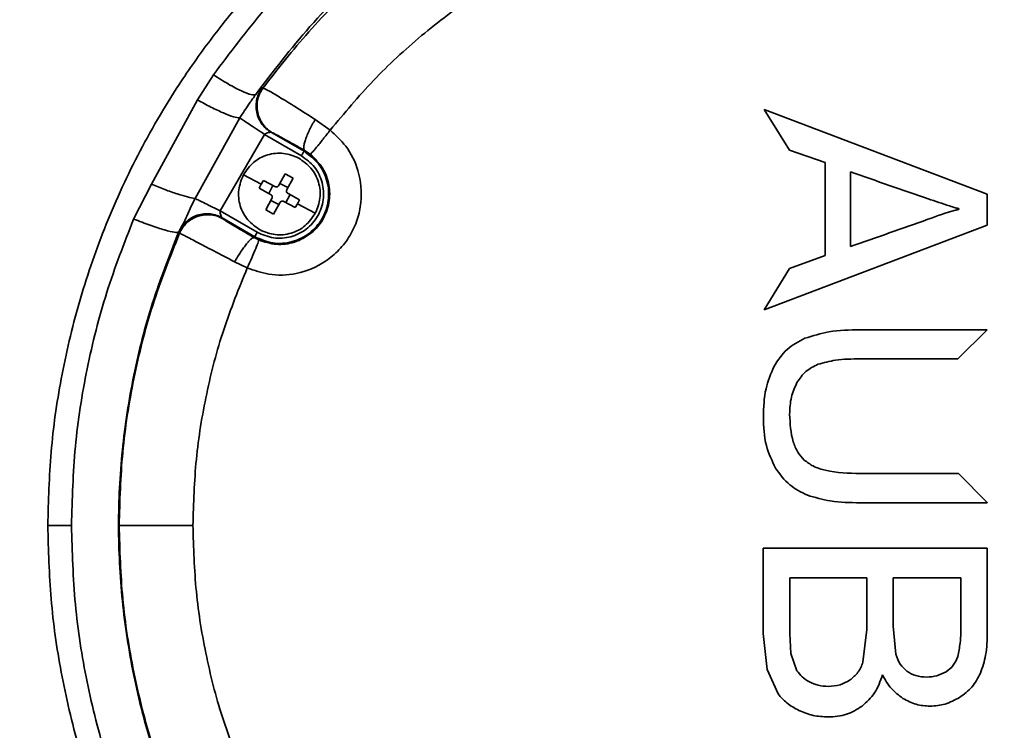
# Model space of a CAD drawing. Header units: millimetres. Extents: x 8 to 345, y 77 to 290.
# Tile 25 of 30: x 306.73 to 308.88, y 137.16 to 138.71. Entities that reach past the tile are written whole.
import ezdxf

# ---------------------------------------------------------------- set-up
doc = ezdxf.new("R2010")
doc.units = ezdxf.units.MM
doc.layers.add('10', color=7, linetype='Continuous')

msp = doc.modelspace()

# ---------------------------------------------------------------- linework, layer by layer
at = {"color": 7, "linetype": 'Continuous', "lineweight": 35}
for p, q in [((307.116236, 138.538644), (307.151452, 138.593217)), ((307.258058, 138.564941), (307.260042, 138.564537)), ((307.015436, 138.353423), (307.116236, 138.538644)), ((308.358247, 138.517577), (308.847554, 138.331584)), ((308.41404, 138.428222), (308.358247, 138.517577)), ((307.209064, 138.498849), (307.111078, 138.322542)), ((307.37421, 138.4956), (307.407213, 138.47211)), ((307.166419, 138.295052), (307.263293, 138.462841)), ((307.344349, 138.416043), (307.263293, 138.462841)), ((307.349936, 138.42572), (307.27836, 138.467044)), ((307.27836, 138.467044), (307.280399, 138.466572)), ((307.349936, 138.42572), (307.351058, 138.427663)), ((307.351058, 138.427663), (307.363692, 138.419204)), ((308.492185, 138.400936), (308.41404, 138.428222)), ((308.492185, 138.197609), (308.492185, 138.400936)), ((307.217159, 138.374472), (307.256238, 138.35347)), ((307.295079, 138.351373), (307.30849, 138.376328)), ((307.30849, 138.376328), (307.325816, 138.367017)), ((308.547464, 138.217141), (308.547464, 138.381071)), ((306.976519, 138.277322), (307.015436, 138.353423)), ((307.251733, 138.344726), (307.256238, 138.35347)), ((307.256238, 138.35347), (307.261044, 138.362052)), ((307.261044, 138.362052), (307.285998, 138.348641)), ((307.297271, 138.355452), (307.314597, 138.34614)), ((307.325816, 138.367017), (307.312405, 138.342062)), ((307.276687, 138.331315), (307.251733, 138.344726)), ((307.272609, 138.333507), (307.28192, 138.350833)), ((307.315137, 138.332981), (307.340092, 138.31957)), ((308.847554, 138.331584), (308.847554, 138.264119)), ((307.266008, 138.29728), (307.27942, 138.322234)), ((307.294553, 138.308845), (307.277228, 138.318156)), ((307.296745, 138.312923), (307.283334, 138.287969)), ((307.330781, 138.302245), (307.305826, 138.315656)), ((307.319216, 138.33079), (307.309904, 138.313464)), ((307.335586, 138.310827), (307.330781, 138.302245)), ((307.340092, 138.31957), (307.335586, 138.310827)), ((307.335586, 138.310827), (307.374665, 138.289825)), ((307.166419, 138.295052), (307.247476, 138.248254)), ((307.283334, 138.287969), (307.266008, 138.29728)), ((308.785008, 138.300061), (308.785008, 138.298488)), ((307.172147, 138.277888), (307.170313, 138.279901)), ((307.170313, 138.279901), (307.241889, 138.238577)), ((307.075381, 138.248535), (307.075308, 138.248665)), ((307.077196, 138.246484), (307.075381, 138.248535)), ((308.847554, 138.264119), (308.358247, 138.078121)), ((307.241889, 138.238577), (307.240702, 138.236521)), ((307.250697, 138.231387), (307.240702, 138.236521)), ((307.22559, 138.170219), (307.197795, 138.183612)), ((308.41404, 138.168721), (308.492185, 138.197609)), ((308.358247, 138.078121), (308.41404, 138.168721)), ((308.568746, 138.034489), (308.847088, 138.034489)), ((308.847088, 138.034489), (308.783214, 137.97065)), ((308.783214, 137.97065), (308.569118, 137.97065)), ((308.569118, 137.71925), (308.784053, 137.71925)), ((308.784053, 137.71925), (308.847554, 137.655833)), ((308.847554, 137.655549), (308.568746, 137.655549)), ((308.847554, 137.655833), (308.847554, 137.655549)), ((308.356545, 137.555909), (308.847554, 137.555909)), ((308.356545, 137.369107), (308.356545, 137.555909)), ((308.847554, 137.372041), (308.847554, 137.555909)), ((308.414595, 137.491124), (308.583231, 137.491124)), ((308.414595, 137.369107), (308.414595, 137.491124)), ((308.583231, 137.491124), (308.583231, 137.377774)), ((308.641272, 137.491124), (308.789699, 137.491124)), ((308.641272, 137.385107), (308.641272, 137.491124)), ((308.789699, 137.491124), (308.789699, 137.393208)), ((308.64687, 137.323355), (308.641272, 137.385107)), ((308.364797, 137.290037), (308.356545, 137.369107)), ((308.416867, 137.324955), (308.414595, 137.369107)), ((308.575068, 137.306125), (308.583231, 137.377774)), ((308.43034, 137.287474), (308.416867, 137.324955)), ((308.388991, 137.236417), (308.364797, 137.290037))]:
    msp.add_line(p, q, dxfattribs=at)
for points, knots in [([(308.554107, 139.371487), (308.523217, 139.371029), (308.47026, 139.370244), (308.38859, 139.364224), (308.312261, 139.355501), (308.227667, 139.341744), (308.143398, 139.323853), (308.058306, 139.301172), (307.979006, 139.27586), (307.905002, 139.248448), (307.835333, 139.219141), (307.769082, 139.187935), (307.70581, 139.154905), (307.645516, 139.120302), (307.580236, 139.079388), (307.510695, 139.031238), (307.437842, 138.974897), (307.369456, 138.916131), (307.296504, 138.846741), (307.220684, 138.765427), (307.144161, 138.67099), (307.063516, 138.556305), (306.983449, 138.419104), (306.910327, 138.258418), (306.854353, 138.094306), (306.815997, 137.93044), (306.792616, 137.76725), (306.78977, 137.659509), (306.78835, 137.605729)], [0, 0, 0, 0, 0.0339488, 0.05820073, 0.08996857, 0.11833104, 0.15230211, 0.18448791, 0.21488868, 0.24350472, 0.27087997, 0.29755191, 0.32352102, 0.34878782, 0.3733529, 0.40743844, 0.44077089, 0.47335229, 0.50518483, 0.5497478, 0.59339868, 0.63614528, 0.70050201, 0.76357527, 0.82480529, 0.88536567, 0.94277889, 1, 1, 1, 1]), ([(310.319865, 137.605729), (310.318444, 137.659509), (310.315599, 137.76725), (310.292218, 137.930441), (310.253862, 138.094306), (310.197888, 138.258418), (310.124763, 138.419107), (310.034498, 138.573787), (309.927443, 138.720602), (309.819697, 138.840209), (309.716431, 138.936776), (309.622236, 139.013588), (309.531984, 139.077247), (309.447713, 139.129491), (309.370939, 139.172043), (309.289508, 139.21194), (309.208978, 139.246313), (309.129208, 139.27586), (309.049908, 139.301172), (308.964816, 139.323853), (308.880547, 139.341744), (308.795954, 139.355501), (308.719624, 139.364224), (308.637954, 139.370244), (308.584997, 139.371029), (308.554107, 139.371487)], [0, 0, 0, 0, 0.05722406, 0.11463992, 0.17520358, 0.23643625, 0.29951294, 0.36387245, 0.42831871, 0.49480659, 0.53741523, 0.58135593, 0.62663372, 0.65745042, 0.68936357, 0.72237424, 0.75648342, 0.7851011, 0.81550344, 0.84769072, 0.8816632, 0.91002737, 0.94179643, 0.96604977, 1, 1, 1, 1]), ([(307.151452, 138.593217), (307.187545, 138.641579), (307.259771, 138.738355), (307.386481, 138.867898), (307.524702, 138.98409), (307.674179, 139.084685), (307.832874, 139.169059), (307.99929, 139.236374), (308.171532, 139.285957), (308.347751, 139.317389), (308.526444, 139.330423), (308.705621, 139.324819), (308.883274, 139.300656), (309.057986, 139.258064), (309.227794, 139.197292), (309.39068, 139.118928), (309.545035, 139.023603), (309.689182, 138.912027), (309.821196, 138.78535), (309.939435, 138.644929), (310.042592, 138.491944), (310.129055, 138.328171), (310.197699, 138.155637), (310.24719, 137.976154), (310.278498, 137.791969), (310.282369, 137.667642), (310.284297, 137.605729)], [0, 0, 0, 0, 0.04118646, 0.08241709, 0.12400225, 0.16533423, 0.20665802, 0.24835007, 0.28985791, 0.33126278, 0.37298393, 0.41471537, 0.45620741, 0.49787841, 0.53982708, 0.58144245, 0.623082, 0.66511326, 0.70689983, 0.7485536, 0.79054514, 0.83251804, 0.87422413, 0.91616117, 0.95824902, 1, 1, 1, 1]), ([(308.554107, 139.240195), (308.525558, 139.239343), (308.472658, 139.237764), (308.395855, 139.230651), (308.322213, 139.220765), (308.249533, 139.207528), (308.167755, 139.188769), (308.080395, 139.163757), (307.987907, 139.131016), (307.901745, 139.094708), (307.817089, 139.053336), (307.733728, 139.006448), (307.651638, 138.953482), (307.574912, 138.897357), (307.47618, 138.815824), (307.361002, 138.704109), (307.282463, 138.600744), (307.243955, 138.550063)], [0, 0, 0, 0, 0.056308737, 0.104337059, 0.151978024, 0.202697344, 0.249776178, 0.317066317, 0.381241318, 0.442310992, 0.500285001, 0.565601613, 0.629060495, 0.69067177, 0.75044581, 0.877641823, 1, 1, 1, 1]), ([(308.554107, 135.971263), (308.589369, 135.971397), (308.660041, 135.971666), (308.765875, 135.980779), (308.87384, 135.996693), (308.980382, 136.019977), (309.082133, 136.049485), (309.197861, 136.090997), (309.324981, 136.148492), (309.465287, 136.229375), (309.594785, 136.321945), (309.703411, 136.417042), (309.790786, 136.507206), (309.860864, 136.589941), (309.936221, 136.691761), (310.012447, 136.814952), (310.08457, 136.962837), (310.14129, 137.116506), (310.182658, 137.276415), (310.207757, 137.440008), (310.216155, 137.606179), (310.207666, 137.77232), (310.182474, 137.935955), (310.140967, 138.096021), (310.090365, 138.232782), (310.036254, 138.348336), (309.983326, 138.444204), (309.924481, 138.535639), (309.860039, 138.62254), (309.79025, 138.704826), (309.715412, 138.782003), (309.635715, 138.854073), (309.551262, 138.921016), (309.463353, 138.9816), (309.372098, 139.036111), (309.277457, 139.084767), (309.174733, 139.129217), (309.061459, 139.169056), (308.939962, 139.201698), (308.811708, 139.225277), (308.683081, 139.239207), (308.596582, 139.239869), (308.554107, 139.240195)], [0, 0, 0, 0, 0.02079148, 0.0416699, 0.06258608, 0.08507839, 0.10583787, 0.12486007, 0.15726636, 0.18747163, 0.21937718, 0.24982406, 0.27111724, 0.29195214, 0.31233103, 0.34397105, 0.37491098, 0.40625551, 0.43719255, 0.46870147, 0.50007295, 0.53143013, 0.56292578, 0.59392228, 0.62532921, 0.64590745, 0.6667966, 0.68800068, 0.7082828, 0.72901725, 0.75020626, 0.77042118, 0.79129044, 0.8128144, 0.83259423, 0.85334267, 0.87505813, 0.89818376, 0.92383309, 0.94900097, 0.97495712, 1, 1, 1, 1]), ([(308.381652, 139.210807), (308.358605, 139.207964), (308.312513, 139.202279), (308.239084, 139.189118), (308.161291, 139.17156), (308.068097, 139.14523), (307.967584, 139.109796), (307.863555, 139.064386), (307.771268, 139.016397), (307.688688, 138.96679), (307.613897, 138.915877), (307.543636, 138.86216), (307.457216, 138.788162), (307.359411, 138.691536), (307.292605, 138.606155), (307.260042, 138.564537)], [0, 0, 0, 0, 0.05233116, 0.10465424, 0.16805459, 0.23199396, 0.32280232, 0.40798948, 0.48755918, 0.55700274, 0.62490707, 0.69127341, 0.75610298, 0.88111504, 1, 1, 1, 1]), ([(310.174226, 137.605729), (310.171914, 137.671298), (310.167244, 137.803696), (310.129113, 138.001169), (310.07358, 138.176107), (310.006199, 138.327901), (309.933853, 138.457807), (309.847723, 138.583344), (309.757961, 138.690659), (309.668288, 138.781438), (309.581467, 138.857779), (309.4861, 138.930047), (309.382167, 138.997134), (309.266876, 139.059416), (309.137735, 139.115913), (309.00181, 139.160856), (308.857751, 139.195597), (308.761509, 139.207298), (308.709736, 139.213592)], [0, 0, 0, 0, 0.08234998, 0.166283, 0.25179939, 0.3125382, 0.37476881, 0.43849051, 0.50370234, 0.55044131, 0.59888095, 0.64902017, 0.70085777, 0.75439241, 0.81377106, 0.878033, 0.93438852, 1, 1, 1, 1]), ([(308.388436, 139.003596), (308.341303, 138.99798), (308.246987, 138.986745), (308.108491, 138.952031), (307.97382, 138.904331), (307.844277, 138.842652), (307.721197, 138.768008), (307.606225, 138.680917), (307.499867, 138.582997), (307.438124, 138.509105), (307.407213, 138.47211)], [0, 0, 0, 0, 0.12407314, 0.24827796, 0.37256255, 0.49729646, 0.62290699, 0.7484019, 0.87403555, 1, 1, 1, 1]), ([(309.659514, 138.415285), (309.631472, 138.452773), (309.575389, 138.527748), (309.477327, 138.628855), (309.369974, 138.720545), (309.253457, 138.801073), (309.129119, 138.869772), (308.998192, 138.925299), (308.861764, 138.96841), (308.767842, 138.985307), (308.720709, 138.993787)], [0, 0, 0, 0, 0.12383892, 0.24767111, 0.37196902, 0.49716802, 0.62205811, 0.74747252, 0.87327338, 1, 1, 1, 1]), ([(307.243955, 138.550063), (307.241172, 138.549533), (307.235462, 138.548445), (307.213895, 138.556917), (307.185151, 138.571916), (307.162493, 138.586238), (307.151452, 138.593217)], [0, 0, 0, 0, 0.24363946, 0.5, 0.75636054, 1, 1, 1, 1]), ([(307.243955, 138.550063), (307.239453, 138.54377), (307.227919, 138.527645), (307.216206, 138.509756), (307.209064, 138.498849)], [0, 0, 0, 0, 0.39030573, 1, 1, 1, 1]), ([(307.243955, 138.550063), (307.247584, 138.554399), (307.254857, 138.563086), (307.25699, 138.564322), (307.258058, 138.564941)], [0, 0, 0, 0, 0.49907473, 1, 1, 1, 1]), ([(307.258058, 138.564941), (307.255681, 138.561309), (307.250762, 138.553795), (307.246267, 138.540587), (307.244391, 138.526167), (307.245791, 138.511315), (307.250412, 138.497134), (307.257866, 138.484661), (307.267238, 138.474346), (307.274737, 138.469423), (307.27836, 138.467044)], [0, 0, 0, 0, 0.11525008, 0.23846848, 0.36763699, 0.5, 0.63236301, 0.76153152, 0.88474992, 1, 1, 1, 1]), ([(307.260109, 138.564486), (307.25773, 138.560855), (307.252808, 138.553341), (307.24831, 138.540132), (307.24643, 138.52571), (307.247827, 138.510854), (307.252447, 138.49667), (307.259901, 138.484193), (307.269275, 138.473876), (307.276775, 138.468952), (307.280399, 138.466572)], [0, 0, 0, 0, 0.11524461, 0.2384607, 0.36762978, 0.49999536, 0.63236163, 0.76153267, 0.88475174, 1, 1, 1, 1]), ([(307.260109, 138.564486), (307.262691, 138.563424), (307.267852, 138.561301), (307.293812, 138.546085), (307.329794, 138.523993), (307.359404, 138.505065), (307.37421, 138.4956)], [0, 0, 0, 0, 0.25037768, 0.50055788, 0.75026608, 1, 1, 1, 1]), ([(307.116236, 138.538644), (307.126353, 138.533082), (307.146981, 138.521739), (307.174202, 138.509043), (307.196429, 138.500541), (307.204906, 138.499406), (307.209064, 138.498849)], [0, 0, 0, 0, 0.24522255, 0.5, 0.75477745, 1, 1, 1, 1]), ([(307.37421, 138.4956), (307.370009, 138.488056), (307.36354, 138.476438), (307.356869, 138.461492), (307.352772, 138.450804), (307.350129, 138.441714), (307.348499, 138.432302), (307.350051, 138.42949), (307.351058, 138.427663)], [0, 0, 0, 0, 0.23899323, 0.3680626, 0.5, 0.6319374, 0.76100677, 1, 1, 1, 1]), ([(307.407213, 138.47211), (307.419313, 138.460985), (307.446195, 138.436271), (307.472747, 138.381051), (307.478293, 138.323817), (307.467762, 138.275445), (307.451436, 138.239927), (307.427705, 138.208864), (307.389902, 138.176897), (307.336743, 138.154987), (307.275524, 138.15257), (307.241089, 138.164741), (307.22559, 138.170219)], [0, 0, 0, 0, 0.09560292, 0.21237882, 0.34926747, 0.42367904, 0.49990203, 0.57613431, 0.65057123, 0.78753308, 0.90436898, 1, 1, 1, 1]), ([(307.263293, 138.462841), (307.264742, 138.463749), (307.267647, 138.465569), (307.272104, 138.466949), (307.275367, 138.467438), (307.277408, 138.467387), (307.278056, 138.467153), (307.27836, 138.467044)], [0, 0, 0, 0, 0.249038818, 0.499213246, 0.749857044, 0.882637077, 1, 1, 1, 1]), ([(307.280399, 138.466572), (307.281934, 138.465907), (307.285005, 138.464578), (307.301016, 138.455908), (307.323348, 138.443461), (307.341813, 138.432934), (307.351058, 138.427663)], [0, 0, 0, 0, 0.24980909, 0.49964622, 0.74951177, 1, 1, 1, 1]), ([(307.407213, 138.47211), (307.40199, 138.465439), (307.393955, 138.455176), (307.384057, 138.442834), (307.377148, 138.434347), (307.371458, 138.427519), (307.365791, 138.42094), (307.364518, 138.419888), (307.363692, 138.419204)], [0, 0, 0, 0, 0.23940119, 0.36832466, 0.49999948, 0.63167438, 0.76059809, 1, 1, 1, 1]), ([(307.363692, 138.419204), (307.373684, 138.409488), (307.392957, 138.390747), (307.406608, 138.352151), (307.406884, 138.312136), (307.392891, 138.274973), (307.36641, 138.244102), (307.330671, 138.224773), (307.288965, 138.218907), (307.263462, 138.227224), (307.250697, 138.231387)], [0, 0, 0, 0, 0.129758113, 0.250278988, 0.373785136, 0.500061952, 0.61534962, 0.749857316, 0.87479576, 1, 1, 1, 1]), ([(308.547464, 138.381071), (308.604306, 138.360932), (308.676513, 138.335348), (308.753589, 138.309594), (308.77582, 138.302325), (308.782691, 138.300632), (308.785008, 138.300061)], [0, 0, 0, 0, 0.720642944, 0.915440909, 0.971481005, 1, 1, 1, 1]), ([(307.111078, 138.322542), (307.106026, 138.323433), (307.095763, 138.325244), (307.072569, 138.332125), (307.045406, 138.341504), (307.025322, 138.349492), (307.015436, 138.353423)], [0, 0, 0, 0, 0.24610379, 0.5, 0.75389621, 1, 1, 1, 1]), ([(307.27942, 138.322234), (307.279744, 138.323056), (307.28039, 138.324695), (307.28009, 138.327386), (307.278856, 138.329797), (307.277412, 138.330808), (307.276687, 138.331315)], [0, 0, 0, 0, 0.2506769, 0.49976827, 0.74908873, 1, 1, 1, 1]), ([(307.285998, 138.348641), (307.28682, 138.348317), (307.288459, 138.34767), (307.29115, 138.347971), (307.293561, 138.349204), (307.294572, 138.350649), (307.295079, 138.351373)], [0, 0, 0, 0, 0.2506769, 0.49976827, 0.74908873, 1, 1, 1, 1]), ([(307.312405, 138.342062), (307.312081, 138.34124), (307.311434, 138.339602), (307.311735, 138.336911), (307.312968, 138.3345), (307.314413, 138.333489), (307.315137, 138.332981)], [0, 0, 0, 0, 0.250676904, 0.499768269, 0.749088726, 1, 1, 1, 1]), ([(307.111078, 138.322542), (307.108599, 138.31742), (307.103718, 138.30733), (307.096013, 138.290611), (307.089275, 138.275246), (307.084547, 138.265863), (307.078752, 138.256345), (307.076375, 138.251045), (307.075308, 138.248665)], [0, 0, 0, 0, 0.16977056, 0.33439929, 0.59025496, 0.81172486, 0.91542757, 1, 1, 1, 1]), ([(307.305826, 138.315656), (307.305004, 138.31598), (307.303366, 138.316626), (307.300675, 138.316326), (307.298264, 138.315092), (307.297252, 138.313648), (307.296745, 138.312923)], [0, 0, 0, 0, 0.250676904, 0.499768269, 0.749088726, 1, 1, 1, 1]), ([(307.170313, 138.279901), (307.166441, 138.281849), (307.158428, 138.285882), (307.144809, 138.288841), (307.13028, 138.289059), (307.115689, 138.285972), (307.102126, 138.279757), (307.090576, 138.270923), (307.081385, 138.260426), (307.077337, 138.252409), (307.075381, 138.248535)], [0, 0, 0, 0, 0.11525008, 0.238468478, 0.367636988, 0.5, 0.632363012, 0.761531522, 0.88474992, 1, 1, 1, 1]), ([(307.170313, 138.279901), (307.170067, 138.280109), (307.169541, 138.280553), (307.168478, 138.282293), (307.167268, 138.285361), (307.166235, 138.289911), (307.166358, 138.293341), (307.166419, 138.295052)], [0, 0, 0, 0, 0.11737762, 0.249981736, 0.500270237, 0.75075009, 1, 1, 1, 1]), ([(308.785008, 138.298488), (308.782586, 138.297873), (308.759671, 138.292061), (308.680895, 138.263337), (308.604197, 138.236783), (308.547464, 138.217141)], [0, 0, 0, 0, 0.02985131, 0.28239109, 1, 1, 1, 1]), ([(306.84014, 137.605729), (306.841802, 137.663456), (306.845124, 137.778836), (306.87236, 137.949969), (306.914101, 138.11748), (306.955769, 138.224185), (306.976519, 138.277322)], [0, 0, 0, 0, 0.25053161, 0.50074775, 0.75137869, 1, 1, 1, 1]), ([(306.976519, 138.277322), (306.988859, 138.272537), (307.014199, 138.262713), (307.045451, 138.252597), (307.068023, 138.2471), (307.072922, 138.248152), (307.075308, 138.248665)], [0, 0, 0, 0, 0.24350445, 0.5, 0.75649555, 1, 1, 1, 1]), ([(307.077196, 138.246484), (307.079151, 138.250361), (307.083196, 138.258383), (307.092385, 138.268888), (307.103936, 138.277732), (307.117502, 138.283953), (307.132099, 138.287046), (307.146634, 138.28683), (307.160258, 138.28387), (307.168273, 138.279837), (307.172147, 138.277888)], [0, 0, 0, 0, 0.11524525, 0.23846416, 0.36763733, 0.50000688, 0.63237541, 0.76154567, 0.88476017, 1, 1, 1, 1]), ([(307.240702, 138.236521), (307.231666, 138.241793), (307.213595, 138.252338), (307.191718, 138.265389), (307.176177, 138.274914), (307.17349, 138.276897), (307.172147, 138.277888)], [0, 0, 0, 0, 0.25002284, 0.5000389, 0.7500391, 1, 1, 1, 1]), ([(307.075308, 138.248665), (307.05509, 138.197321), (307.014902, 138.095262), (306.974344, 137.934681), (306.949058, 137.771213), (306.940774, 137.605587), (306.949087, 137.44019), (306.974291, 137.277063), (307.014797, 137.116486), (307.055055, 137.014234), (307.075308, 136.962793)], [0, 0, 0, 0, 0.12560694, 0.24967719, 0.37523186, 0.50027543, 0.62481223, 0.74985785, 0.87415778, 1, 1, 1, 1]), ([(306.944677, 137.605729), (306.946197, 137.659186), (306.949264, 137.767071), (306.974813, 137.928613), (307.015119, 138.090154), (307.056383, 138.19407), (307.077196, 138.246484)], [0, 0, 0, 0, 0.24334619, 0.49111389, 0.74332467, 1, 1, 1, 1]), ([(307.197795, 138.183612), (307.181995, 138.191833), (307.150396, 138.208273), (307.112006, 138.228329), (307.084613, 138.242658), (307.079671, 138.245207), (307.077199, 138.246483)], [0, 0, 0, 0, 0.249817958, 0.499646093, 0.749682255, 1, 1, 1, 1]), ([(307.197795, 138.183612), (307.202118, 138.190782), (307.208765, 138.201805), (307.217698, 138.214584), (307.224254, 138.223176), (307.230077, 138.229849), (307.236466, 138.235963), (307.239032, 138.236301), (307.240702, 138.236521)], [0, 0, 0, 0, 0.23964662, 0.36848251, 0.5, 0.63151749, 0.76035338, 1, 1, 1, 1]), ([(307.22559, 138.170219), (307.228939, 138.177773), (307.235901, 138.193476), (307.244491, 138.213837), (307.250126, 138.228131), (307.250512, 138.230329), (307.250697, 138.231387)], [0, 0, 0, 0, 0.24051401, 0.5, 0.75948599, 1, 1, 1, 1]), ([(307.106382, 137.605729), (307.10782, 137.654182), (307.110695, 137.75113), (307.13448, 137.894762), (307.17086, 138.035675), (307.207344, 138.125364), (307.22559, 138.170219)], [0, 0, 0, 0, 0.25009025, 0.50040257, 0.75014451, 1, 1, 1, 1]), ([(308.568746, 138.034489), (308.545698, 138.034153), (308.504445, 138.033552), (308.465086, 138.02139), (308.447717, 138.016023)], [0, 0, 0, 0, 0.55869683, 1, 1, 1, 1]), ([(308.447717, 138.016023), (308.433809, 138.008792), (308.405849, 137.994256), (308.388655, 137.967827), (308.380015, 137.954545)], [0, 0, 0, 0, 0.49744347, 1, 1, 1, 1]), ([(308.569118, 137.97065), (308.55081, 137.970578), (308.519359, 137.970454), (308.489018, 137.962387), (308.476339, 137.959016)], [0, 0, 0, 0, 0.58213986, 1, 1, 1, 1]), ([(308.380015, 137.954545), (308.373227, 137.938366), (308.358398, 137.903019), (308.357297, 137.864626), (308.3567, 137.843806)], [0, 0, 0, 0, 0.4577011, 1, 1, 1, 1]), ([(308.476339, 137.959016), (308.466999, 137.954392), (308.448163, 137.945069), (308.436332, 137.927681), (308.430368, 137.918915)], [0, 0, 0, 0, 0.49587727, 1, 1, 1, 1]), ([(308.430368, 137.918915), (308.425695, 137.908506), (308.41578, 137.886423), (308.414832, 137.862199), (308.414331, 137.849393)], [0, 0, 0, 0, 0.47134478, 1, 1, 1, 1]), ([(308.3567, 137.843806), (308.357389, 137.82242), (308.358662, 137.782972), (308.375737, 137.747499), (308.383555, 137.731256)], [0, 0, 0, 0, 0.54212709, 1, 1, 1, 1]), ([(308.414331, 137.849393), (308.415372, 137.82901), (308.416835, 137.800358), (308.43072, 137.766535), (308.441161, 137.754737), (308.446129, 137.749124)], [0, 0, 0, 0, 0.56366639, 0.7923845, 1, 1, 1, 1]), ([(308.446129, 137.749124), (308.452517, 137.744406), (308.466633, 137.733979), (308.5084, 137.721351), (308.543545, 137.720135), (308.569118, 137.71925)], [0, 0, 0, 0, 0.18375056, 0.40605129, 1, 1, 1, 1]), ([(308.383555, 137.731256), (308.392957, 137.718122), (308.411275, 137.692533), (308.439483, 137.678675), (308.453214, 137.671929)], [0, 0, 0, 0, 0.51324114, 1, 1, 1, 1]), ([(308.453214, 137.671929), (308.469866, 137.667168), (308.507568, 137.65639), (308.546827, 137.65585), (308.568746, 137.655549)], [0, 0, 0, 0, 0.441692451, 1, 1, 1, 1]), ([(306.78835, 137.605729), (306.78977, 137.551949), (306.792616, 137.444208), (306.815997, 137.281017), (306.854353, 137.117152), (306.910327, 136.95304), (306.983451, 136.792351), (307.073716, 136.637671), (307.180771, 136.490856), (307.288518, 136.371249), (307.391784, 136.274682), (307.485979, 136.19787), (307.576231, 136.134211), (307.660501, 136.081967), (307.737275, 136.039415), (307.818707, 135.999517), (307.899237, 135.965145), (307.979006, 135.935598), (308.058307, 135.910286), (308.143399, 135.887605), (308.227668, 135.869714), (308.312261, 135.855957), (308.38859, 135.847234), (308.47026, 135.841213), (308.523217, 135.840429), (308.554107, 135.839971)], [0, 0, 0, 0, 0.05722406, 0.11463992, 0.17520358, 0.23643625, 0.29951294, 0.36387245, 0.42831871, 0.49480659, 0.53741523, 0.58135593, 0.62663372, 0.65745042, 0.68936357, 0.72237425, 0.75648342, 0.78510111, 0.81550344, 0.84769073, 0.8816632, 0.91002738, 0.94179643, 0.96604977, 1, 1, 1, 1]), ([(306.78835, 137.605729), (306.788954, 137.605729), (306.790225, 137.605729), (306.800897, 137.605729), (306.817842, 137.605729), (306.83274, 137.605729), (306.84014, 137.605729)], [0, 0, 0, 0, 0.22706889, 0.47784556, 0.74064612, 1, 1, 1, 1]), ([(306.976519, 136.934136), (306.955639, 136.987633), (306.913867, 137.094659), (306.87222, 137.262252), (306.845106, 137.433013), (306.841798, 137.548056), (306.84014, 137.605729)], [0, 0, 0, 0, 0.25028162, 0.50071788, 0.74970258, 1, 1, 1, 1]), ([(306.944677, 137.605729), (306.946197, 137.552272), (306.949264, 137.444387), (306.974813, 137.282845), (307.015119, 137.121304), (307.056383, 137.017388), (307.077196, 136.964974)], [0, 0, 0, 0, 0.24334641, 0.49111417, 0.74332488, 1, 1, 1, 1]), ([(307.106382, 137.605729), (307.086841, 137.605729), (307.056798, 137.605729), (307.02004, 137.605729), (306.994457, 137.605729), (306.973418, 137.605729), (306.95245, 137.605729), (306.94774, 137.605729), (306.944677, 137.605729)], [0, 0, 0, 0, 0.23969653, 0.36851454, 0.5, 0.63148546, 0.76030347, 1, 1, 1, 1]), ([(307.225588, 137.041238), (307.20734, 137.086097), (307.170856, 137.175786), (307.134477, 137.316707), (307.110695, 137.460335), (307.107819, 137.557283), (307.106382, 137.605729)], [0, 0, 0, 0, 0.2498765, 0.49959777, 0.74994544, 1, 1, 1, 1]), ([(310.284297, 137.605729), (310.282351, 137.543601), (310.278451, 137.419035), (310.2471, 137.234884), (310.197559, 137.055408), (310.128814, 136.882744), (310.042266, 136.71896), (309.93902, 136.56599), (309.820571, 136.425412), (309.688382, 136.298732), (309.544161, 136.187274), (309.389642, 136.091938), (309.226525, 136.013617), (309.056731, 135.953055), (308.882073, 135.910551), (308.704201, 135.886513), (308.525129, 135.881096), (308.346773, 135.894187), (308.170543, 135.925719), (307.998458, 135.975395), (307.832459, 136.042614), (307.673952, 136.126899), (307.524627, 136.227436), (307.386683, 136.343405), (307.260169, 136.472643), (307.187788, 136.569579), (307.151452, 136.618241)], [0, 0, 0, 0, 0.041895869, 0.084000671, 0.125757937, 0.167633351, 0.20972261, 0.251462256, 0.293281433, 0.335328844, 0.377021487, 0.418736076, 0.460717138, 0.502353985, 0.543918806, 0.585780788, 0.627384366, 0.668788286, 0.710409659, 0.75203438, 0.793304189, 0.83464309, 0.876238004, 0.917432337, 0.958550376, 1, 1, 1, 1]), ([(308.554107, 135.839971), (308.584997, 135.840429), (308.637954, 135.841214), (308.719625, 135.847234), (308.795954, 135.855957), (308.880548, 135.869714), (308.964816, 135.887605), (309.049909, 135.910286), (309.129209, 135.935598), (309.203212, 135.96301), (309.272881, 135.992317), (309.339133, 136.023523), (309.402405, 136.056553), (309.462698, 136.091156), (309.527978, 136.13207), (309.59752, 136.18022), (309.670372, 136.236561), (309.738759, 136.295327), (309.811711, 136.364717), (309.88753, 136.446031), (309.964054, 136.540467), (310.044698, 136.655153), (310.124766, 136.792354), (310.197888, 136.95304), (310.253862, 137.117152), (310.292218, 137.281018), (310.315599, 137.444208), (310.318445, 137.551949), (310.319865, 137.605729)], [0, 0, 0, 0, 0.03394881, 0.05820073, 0.08996857, 0.11833104, 0.15230211, 0.18448791, 0.21488868, 0.24350472, 0.27087997, 0.29755191, 0.32352102, 0.34878782, 0.3733529, 0.40743845, 0.44077089, 0.47335229, 0.50518483, 0.5497478, 0.59339869, 0.63614528, 0.70050201, 0.76357527, 0.82480529, 0.88536567, 0.94277889, 1, 1, 1, 1]), ([(308.709737, 135.997866), (308.751709, 136.002747), (308.831004, 136.011968), (308.946241, 136.036625), (309.057323, 136.068047), (309.165717, 136.107537), (309.275222, 136.15655), (309.381954, 136.2142), (309.485909, 136.281276), (309.581299, 136.353541), (309.668139, 136.429878), (309.750615, 136.513353), (309.8283, 136.604428), (309.900508, 136.703536), (309.963873, 136.805856), (310.018478, 136.910555), (310.069758, 137.029097), (310.114647, 137.162165), (310.149075, 137.309758), (310.170326, 137.457828), (310.172932, 137.556665), (310.174226, 137.605729)], [0, 0, 0, 0, 0.053165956, 0.100442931, 0.148155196, 0.198383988, 0.245493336, 0.299028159, 0.350865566, 0.401004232, 0.44944295, 0.496180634, 0.548480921, 0.599826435, 0.65021667, 0.699651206, 0.748129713, 0.812435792, 0.875849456, 0.938370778, 1, 1, 1, 1]), ([(308.789699, 137.393208), (308.789736, 137.378094), (308.789797, 137.35298), (308.784773, 137.328409), (308.782772, 137.318625)], [0, 0, 0, 0, 0.60178766, 1, 1, 1, 1]), ([(308.83266, 137.282033), (308.836991, 137.295011), (308.84672, 137.324169), (308.847257, 137.354957), (308.847554, 137.372041)], [0, 0, 0, 0, 0.44509995, 1, 1, 1, 1]), ([(308.671429, 137.286059), (308.666059, 137.290929), (308.654703, 137.301229), (308.649574, 137.315717), (308.64687, 137.323355)], [0, 0, 0, 0, 0.47279715, 1, 1, 1, 1]), ([(308.782772, 137.318625), (308.780024, 137.311766), (308.77461, 137.298251), (308.762983, 137.289513), (308.757257, 137.28521)], [0, 0, 0, 0, 0.5075489, 1, 1, 1, 1]), ([(308.546617, 137.267132), (308.55291, 137.272341), (308.56569, 137.282917), (308.571911, 137.298312), (308.575068, 137.306125)], [0, 0, 0, 0, 0.49243436, 1, 1, 1, 1]), ([(308.457463, 137.262766), (308.451922, 137.266157), (308.441289, 137.272663), (308.433885, 137.282678), (308.43034, 137.287474)], [0, 0, 0, 0, 0.52114897, 1, 1, 1, 1]), ([(308.617848, 137.278152), (308.612985, 137.264388), (308.603649, 137.237962), (308.583111, 137.218968), (308.57327, 137.209867)], [0, 0, 0, 0, 0.52084149, 1, 1, 1, 1]), ([(308.617848, 137.278152), (308.623719, 137.267579), (308.635013, 137.247239), (308.653653, 137.233373), (308.662603, 137.226715)], [0, 0, 0, 0, 0.51983396, 1, 1, 1, 1]), ([(308.714297, 137.273462), (308.706237, 137.27387), (308.690911, 137.274644), (308.677695, 137.282388), (308.671429, 137.286059)], [0, 0, 0, 0, 0.52587605, 1, 1, 1, 1]), ([(308.757257, 137.28521), (308.750722, 137.281785), (308.737272, 137.274734), (308.722098, 137.273894), (308.714297, 137.273462)], [0, 0, 0, 0, 0.48588766, 1, 1, 1, 1]), ([(308.786759, 137.22889), (308.796396, 137.235891), (308.815838, 137.250015), (308.827021, 137.271299), (308.83266, 137.282033)], [0, 0, 0, 0, 0.495724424, 1, 1, 1, 1]), ([(308.498905, 137.253113), (308.491475, 137.253463), (308.47706, 137.254142), (308.463859, 137.259951), (308.457463, 137.262766)], [0, 0, 0, 0, 0.515471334, 1, 1, 1, 1]), ([(308.546617, 137.267132), (308.539483, 137.263045), (308.524714, 137.254581), (308.507701, 137.253613), (308.498905, 137.253113)], [0, 0, 0, 0, 0.48299437, 1, 1, 1, 1]), ([(308.434702, 137.200391), (308.425553, 137.205337), (308.408215, 137.214712), (308.395158, 137.229454), (308.388991, 137.236417)], [0, 0, 0, 0, 0.527654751, 1, 1, 1, 1]), ([(308.57327, 137.209867), (308.562161, 137.202897), (308.539422, 137.18863), (308.512616, 137.186868), (308.498905, 137.185967)], [0, 0, 0, 0, 0.48852998, 1, 1, 1, 1]), ([(308.662603, 137.226715), (308.672036, 137.221731), (308.690675, 137.211881), (308.711693, 137.21037), (308.722074, 137.209624)], [0, 0, 0, 0, 0.506071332, 1, 1, 1, 1]), ([(308.722074, 137.209624), (308.733268, 137.210499), (308.756191, 137.212291), (308.776412, 137.223272), (308.786759, 137.22889)], [0, 0, 0, 0, 0.48836367, 1, 1, 1, 1]), ([(308.498905, 137.185967), (308.487647, 137.186537), (308.465414, 137.187662), (308.444852, 137.196184), (308.434702, 137.200391)], [0, 0, 0, 0, 0.50635637, 1, 1, 1, 1])]:
    msp.add_open_spline(points, degree=3, knots=knots, dxfattribs=at)
for points in [[(307.263293, 138.462841), (307.257103, 138.466951), (307.244724, 138.47517), (307.22829, 138.486082), (307.215259, 138.494735), (307.211129, 138.497478), (307.209064, 138.498849)], [(307.217159, 138.374472), (307.223889, 138.384155), (307.237348, 138.403522), (307.269549, 138.419766), (307.305368, 138.423988), (307.32728, 138.415264), (307.338235, 138.410902)], [(307.241889, 138.238577), (307.254948, 138.232913), (307.281065, 138.221584), (307.324705, 138.22524), (307.363374, 138.244154), (307.39192, 138.276718), (307.405849, 138.317722), (307.402894, 138.360667), (307.38424, 138.400288), (307.36137, 138.417243), (307.349936, 138.42572)], [(307.344349, 138.416043), (307.345073, 138.417297), (307.346521, 138.419805), (307.348355, 138.422982), (307.349652, 138.425228), (307.349841, 138.425556), (307.349936, 138.42572)], [(307.247476, 138.248254), (307.259184, 138.243175), (307.282601, 138.233019), (307.321728, 138.236296), (307.356398, 138.253254), (307.381991, 138.282451), (307.394479, 138.319214), (307.39183, 138.357718), (307.375105, 138.393241), (307.354601, 138.408442), (307.344349, 138.416043)], [(307.338235, 138.410902), (307.347919, 138.404172), (307.367286, 138.390712), (307.38353, 138.358511), (307.387752, 138.322692), (307.379028, 138.300781), (307.374665, 138.289825)], [(307.253589, 138.253395), (307.243906, 138.260125), (307.224539, 138.273584), (307.208294, 138.305786), (307.204073, 138.341604), (307.212797, 138.363516), (307.217159, 138.374472)], [(307.111078, 138.322542), (307.113815, 138.321182), (307.119291, 138.318462), (307.132785, 138.311759), (307.14881, 138.303799), (307.16055, 138.297967), (307.166419, 138.295052)], [(307.374665, 138.289825), (307.367936, 138.280142), (307.354476, 138.260775), (307.322275, 138.24453), (307.286456, 138.240309), (307.264545, 138.249033), (307.253589, 138.253395)], [(307.241889, 138.238577), (307.241983, 138.238741), (307.242173, 138.239069), (307.24347, 138.241315), (307.245303, 138.244491), (307.246752, 138.247), (307.247476, 138.248254)]]:
    msp.add_open_spline(points, degree=3, dxfattribs=at)
at = {"layer": '10'}
msp.add_arc((288.43788, 137.605729), 39.930485, 284.6603735, 75.3396265, dxfattribs=at)

doc.saveas('drawing.dxf')
